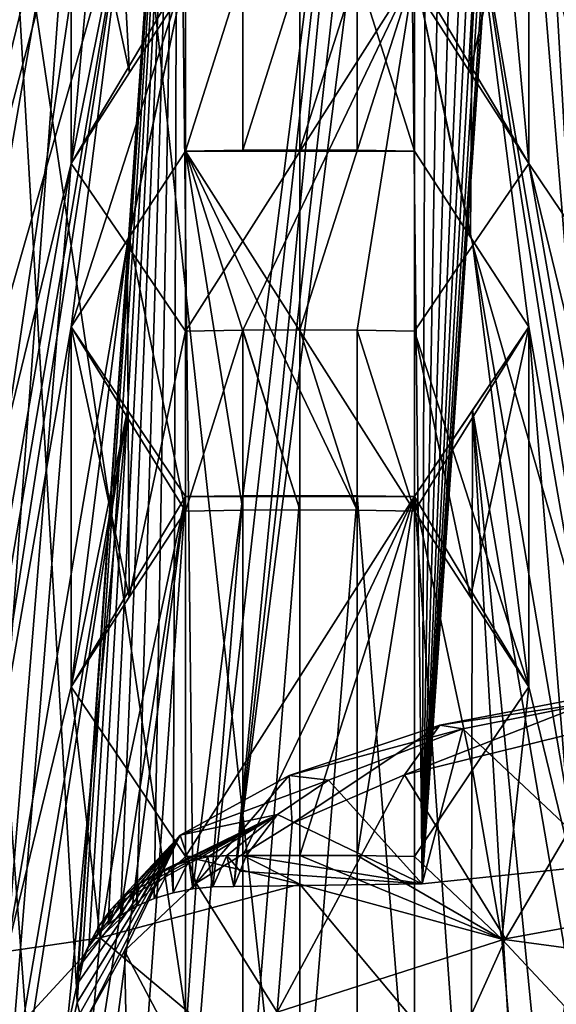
# Model space of a CAD drawing. Header units: millimetres. Extents: x -108 to 102, y -42 to 80.
# Tile 198 of 256: x -65.839 to -65.189, y 5.88 to 7.072. Entities that reach past the tile are written whole.
import ezdxf

# ---------------------------------------------------------------- set-up
doc = ezdxf.new("R2010")
doc.units = ezdxf.units.MM
doc.header["$LTSCALE"] = 81.481481
for name, color, linetype in [('1414', 7, 'CONTINUOUS'), ('1534', 7, 'CONTINUOUS'), ('1610', 7, 'CONTINUOUS'), ('1822', 7, 'CONTINUOUS'), ('1848', 7, 'CONTINUOUS'), ('1882', 7, 'CONTINUOUS'), ('1929', 7, 'CONTINUOUS'), ('1930', 7, 'CONTINUOUS'), ('1956', 7, 'CONTINUOUS'), ('1958', 7, 'CONTINUOUS'), ('1959', 7, 'CONTINUOUS'), ('1987', 7, 'CONTINUOUS'), ('2070', 7, 'CONTINUOUS'), ('2093', 7, 'CONTINUOUS'), ('2102', 7, 'CONTINUOUS'), ('2115', 7, 'CONTINUOUS'), ('2146', 7, 'CONTINUOUS'), ('2357', 7, 'CONTINUOUS'), ('2608', 7, 'CONTINUOUS'), ('2618', 7, 'CONTINUOUS'), ('2620', 7, 'CONTINUOUS'), ('2636', 7, 'CONTINUOUS'), ('2638', 7, 'CONTINUOUS'), ('2645', 7, 'CONTINUOUS'), ('2665', 7, 'CONTINUOUS'), ('2738', 7, 'CONTINUOUS'), ('2739', 7, 'CONTINUOUS'), ('2740', 7, 'CONTINUOUS'), ('2741', 7, 'CONTINUOUS'), ('2749', 7, 'CONTINUOUS'), ('2752', 7, 'CONTINUOUS'), ('2783', 7, 'CONTINUOUS'), ('2784', 7, 'CONTINUOUS')]:
    doc.layers.add(name, color=color, linetype=linetype)

msp = doc.modelspace()

# ---------------------------------------------------------------- linework, layer by layer
at = {"layer": '1414', "color": 7, "linetype": 'CONTINUOUS'}
for points in [[(-65.7288, 7.4251, 222.3498), (-65.8551, 7.2073, 222.2082), (-65.9936, 6.7745, 221.9131), (-65.7288, 7.4251, 222.3498)], [(-65.9253, 6.6781, 221.8361), (-65.7288, 7.4251, 222.3498), (-65.9936, 6.7745, 221.9131), (-65.9253, 6.6781, 221.8361)], [(-65.8551, 6.5775, 221.758), (-65.7288, 7.4251, 222.3498), (-65.9253, 6.6781, 221.8361), (-65.8551, 6.5775, 221.758)], [(-65.7771, 6.8981, 221.9791), (-65.7288, 7.4251, 222.3498), (-65.8551, 6.5775, 221.758), (-65.7771, 6.8981, 221.9791)], [(-65.7771, 6.8981, 221.9791), (-65.7062, 7.0082, 222.0519), (-65.7288, 7.4251, 222.3498), (-65.7771, 6.8981, 221.9791)], [(-65.7062, 7.0082, 222.0519), (-65.6386, 7.1127, 222.1218), (-65.7288, 7.4251, 222.3498), (-65.7062, 7.0082, 222.0519)], [(-65.7771, 6.8981, 221.9791), (-65.8551, 6.5775, 221.758), (-65.9252, 6.0462, 221.3871), (-65.7771, 6.8981, 221.9791)], [(-65.8551, 5.944, 221.3104), (-65.7771, 6.8981, 221.9791), (-65.9252, 6.0462, 221.3871), (-65.8551, 5.944, 221.3104)], [(-65.7093, 6.7993, 221.9048), (-65.7771, 6.8981, 221.9791), (-65.8551, 5.944, 221.3104), (-65.7093, 6.7993, 221.9048)], [(-65.7771, 6.2643, 221.5318), (-65.7093, 6.7993, 221.9048), (-65.8551, 5.944, 221.3104), (-65.7771, 6.2643, 221.5318)], [(-65.7066, 6.3729, 221.6048), (-65.7093, 6.7993, 221.9048), (-65.7771, 6.2643, 221.5318), (-65.7066, 6.3729, 221.6048)], [(-65.6386, 6.6949, 221.8284), (-65.7093, 6.7993, 221.9048), (-65.7066, 6.3729, 221.6048), (-65.6386, 6.6949, 221.8284)], [(-65.6386, 6.4772, 221.6756), (-65.6386, 6.6949, 221.8284), (-65.7066, 6.3729, 221.6048), (-65.6386, 6.4772, 221.6756)], [(-65.5693, 6.6962, 221.8275), (-65.6386, 6.6949, 221.8284), (-65.6386, 6.4772, 221.6756), (-65.5693, 6.6962, 221.8275)], [(-65.5693, 6.4783, 221.6749), (-65.5693, 6.6962, 221.8275), (-65.6386, 6.4772, 221.6756), (-65.5693, 6.4783, 221.6749)], [(-65.5, 6.6966, 221.8272), (-65.5693, 6.6962, 221.8275), (-65.5, 6.4787, 221.6746), (-65.5, 6.6966, 221.8272)], [(-65.5, 6.4787, 221.6746), (-65.5693, 6.6962, 221.8275), (-65.5693, 6.4783, 221.6749), (-65.5, 6.4787, 221.6746)], [(-65.7419, 5.9603, 221.3166), (-65.7771, 6.2643, 221.5318), (-65.8551, 5.944, 221.3104), (-65.7419, 5.9603, 221.3166)], [(-65.7089, 6.1637, 221.458), (-65.7771, 6.2643, 221.5318), (-65.7419, 5.9603, 221.3166), (-65.7089, 6.1637, 221.458)], [(-65.6386, 6.0591, 221.3824), (-65.7089, 6.1637, 221.458), (-65.7419, 5.9603, 221.3166), (-65.6386, 6.0591, 221.3824)], [(-65.5, 6.0254, 221.3572), (-65.6386, 6.0591, 221.3824), (-65.7419, 5.9603, 221.3166), (-65.5, 6.0254, 221.3572)], [(-65.6386, 6.0591, 221.3824), (-65.5, 6.0254, 221.3572), (-65.5693, 6.06, 221.3818), (-65.6386, 6.0591, 221.3824)], [(-65.5, 6.0254, 221.3572), (-65.5, 6.0603, 221.3816), (-65.5693, 6.06, 221.3818), (-65.5, 6.0254, 221.3572)], [(-65.9175, 5.7702, 221.1916), (-65.7419, 5.9603, 221.3166), (-65.8551, 5.944, 221.3104), (-65.9175, 5.7702, 221.1916)]]:
    msp.add_3dface(points, dxfattribs=at)
at = {"layer": '1534', "color": 7, "linetype": 'CONTINUOUS'}
for points in [[(-65.2229, 7.3339, 221.6739), (-65.5, 8.6144, 222.5597), (-65.1449, 7.0133, 221.4528), (-65.2229, 7.3339, 221.6739)], [(-65.1449, 7.0133, 221.4528), (-65.5, 8.6144, 222.5597), (-65.0747, 7.114, 221.5309), (-65.1449, 7.0133, 221.4528)], [(-65.2907, 7.2351, 221.5996), (-65.2229, 7.3339, 221.6739), (-65.1449, 6.3798, 221.0052), (-65.2907, 7.2351, 221.5996)], [(-65.2229, 7.3339, 221.6739), (-65.1449, 7.0133, 221.4528), (-65.0748, 6.482, 221.0819), (-65.2229, 7.3339, 221.6739)], [(-65.1449, 6.3798, 221.0052), (-65.2229, 7.3339, 221.6739), (-65.0748, 6.482, 221.0819), (-65.1449, 6.3798, 221.0052)], [(-65.3614, 7.1308, 221.5232), (-65.2907, 7.2351, 221.5996), (-65.2934, 6.8088, 221.2997), (-65.3614, 7.1308, 221.5232)], [(-65.2934, 6.8088, 221.2997), (-65.2907, 7.2351, 221.5996), (-65.2229, 6.7001, 221.2266), (-65.2934, 6.8088, 221.2997)], [(-65.2229, 6.7001, 221.2266), (-65.2907, 7.2351, 221.5996), (-65.0749, 5.848, 220.6345), (-65.2229, 6.7001, 221.2266)], [(-65.0749, 5.848, 220.6345), (-65.2907, 7.2351, 221.5996), (-65.1449, 6.3798, 221.0052), (-65.0749, 5.848, 220.6345)], [(-65.5, 6.9146, 221.3694), (-65.5, 7.1325, 221.522), (-65.4307, 7.1321, 221.5223), (-65.5, 6.9146, 221.3694)], [(-65.5, 6.9146, 221.3694), (-65.4307, 7.1321, 221.5223), (-65.4307, 6.9142, 221.3697), (-65.5, 6.9146, 221.3694)], [(-65.4307, 7.1321, 221.5223), (-65.3614, 7.1308, 221.5232), (-65.3614, 6.9131, 221.3704), (-65.4307, 7.1321, 221.5223)], [(-65.4307, 6.9142, 221.3697), (-65.4307, 7.1321, 221.5223), (-65.3614, 6.9131, 221.3704), (-65.4307, 6.9142, 221.3697)], [(-65.3614, 6.9131, 221.3704), (-65.3614, 7.1308, 221.5232), (-65.2934, 6.8088, 221.2997), (-65.3614, 6.9131, 221.3704)], [(-65.2911, 6.5995, 221.1528), (-65.2229, 6.7001, 221.2266), (-65.1449, 5.7451, 220.5585), (-65.2911, 6.5995, 221.1528)], [(-65.1449, 5.7451, 220.5585), (-65.2229, 6.7001, 221.2266), (-65.0749, 5.848, 220.6345), (-65.1449, 5.7451, 220.5585)], [(-65.3614, 6.495, 221.0772), (-65.2911, 6.5995, 221.1528), (-65.293, 5.5368, 220.4072), (-65.3614, 6.495, 221.0772)], [(-65.293, 5.5368, 220.4072), (-65.2911, 6.5995, 221.1528), (-65.2229, 5.4295, 220.3339), (-65.293, 5.5368, 220.4072)], [(-65.2229, 5.4295, 220.3339), (-65.2911, 6.5995, 221.1528), (-65.1449, 5.1098, 220.1122), (-65.2229, 5.4295, 220.3339)], [(-65.1449, 5.1098, 220.1122), (-65.2911, 6.5995, 221.1528), (-65.1449, 5.7451, 220.5585), (-65.1449, 5.1098, 220.1122)], [(-65.5, 5.6418, 220.4782), (-65.5, 6.4961, 221.0764), (-65.4307, 6.4958, 221.0766), (-65.5, 5.6418, 220.4782)], [(-65.5, 5.6418, 220.4782), (-65.4307, 6.4958, 221.0766), (-65.4307, 5.6416, 220.4784), (-65.5, 5.6418, 220.4782)], [(-65.4307, 6.4958, 221.0766), (-65.3614, 6.495, 221.0772), (-65.3614, 5.641, 220.4788), (-65.4307, 6.4958, 221.0766)], [(-65.4307, 5.6416, 220.4784), (-65.4307, 6.4958, 221.0766), (-65.3614, 5.641, 220.4788), (-65.4307, 5.6416, 220.4784)], [(-65.3614, 5.641, 220.4788), (-65.3614, 6.495, 221.0772), (-65.293, 5.5368, 220.4072), (-65.3614, 5.641, 220.4788)]]:
    msp.add_3dface(points, dxfattribs=at)
at = {"layer": '1610', "color": 7, "linetype": 'CONTINUOUS'}
for points in [[(-65.5, 5.4751, 233.9136), (-64.1976, 5.4098, 233.8203), (-65.5, 11.5164, 229.6835), (-65.5, 5.4751, 233.9136)], [(-65.5, 11.5164, 229.6835), (-64.1976, 5.4098, 233.8203), (-64.1975, 11.451, 229.5901), (-65.5, 11.5164, 229.6835)]]:
    msp.add_3dface(points, dxfattribs=at)
at = {"layer": '1822', "color": 7, "linetype": 'CONTINUOUS'}
for points in [[(-65.5, 5.4751, 233.9136), (-65.5, 11.5164, 229.6835), (-66.1564, 11.4999, 229.6599), (-65.5, 5.4751, 233.9136)], [(-65.5, 5.4751, 233.9136), (-66.1564, 11.4999, 229.6599), (-66.8024, 5.4098, 233.8203), (-65.5, 5.4751, 233.9136)]]:
    msp.add_3dface(points, dxfattribs=at)
at = {"layer": '1848', "color": 7, "linetype": 'CONTINUOUS'}
for points in [[(-65.2553, 5.9587, 221.3156), (-65.5, 6.0254, 221.3572), (-65.2338, 5.707, 221.4736), (-65.2553, 5.9587, 221.3156)], [(-65.5, 6.0254, 221.3572), (-65.5, 5.7571, 221.5451), (-65.2338, 5.707, 221.4736), (-65.5, 6.0254, 221.3572)], [(-65.0861, 5.7778, 221.1968), (-65.2553, 5.9587, 221.3156), (-65.2338, 5.707, 221.4736), (-65.0861, 5.7778, 221.1968)]]:
    msp.add_3dface(points, dxfattribs=at)
at = {"layer": '1882', "color": 7, "linetype": 'CONTINUOUS', "true_color": 0xff8000}
for points in [[(-65.3027, 6.2136, 222.1189), (-65.1279, 6.0494, 222.6605), (-65.1282, 6.2483, 222.0907), (-65.3027, 6.2136, 222.1189)], [(-65.4653, 6.1512, 222.2644), (-65.3521, 6.0257, 222.6266), (-65.3027, 6.2136, 222.1189), (-65.4653, 6.1512, 222.2644)], [(-65.3521, 6.0257, 222.6266), (-65.1279, 6.0494, 222.6605), (-65.3027, 6.2136, 222.1189), (-65.3521, 6.0257, 222.6266)], [(-65.5271, 6.1097, 222.378), (-65.3521, 6.0257, 222.6266), (-65.4653, 6.1512, 222.2644), (-65.5271, 6.1097, 222.378)], [(-65.565, 6.0596, 222.5186), (-65.3521, 6.0257, 222.6266), (-65.5271, 6.1097, 222.378), (-65.565, 6.0596, 222.5186)], [(-65.5725, 6.0411, 222.5703), (-65.3521, 6.0257, 222.6266), (-65.565, 6.0596, 222.5186), (-65.5725, 6.0411, 222.5703)], [(-65.5801, 6.0226, 222.6222), (-65.3521, 6.0257, 222.6266), (-65.5725, 6.0411, 222.5703), (-65.5801, 6.0226, 222.6222)]]:
    msp.add_3dface(points, dxfattribs=at)
at = {"layer": '1929', "color": 7, "linetype": 'CONTINUOUS'}
for points in [[(-65.3614, 7.1308, 221.5232), (-65.6386, 7.1308, 221.5232), (-65.6386, 6.6949, 221.8284), (-65.3614, 7.1308, 221.5232)], [(-65.3614, 7.1308, 221.5232), (-65.6386, 6.6949, 221.8284), (-65.5693, 6.6962, 221.8275), (-65.3614, 7.1308, 221.5232)], [(-65.5, 6.6966, 221.8272), (-65.3614, 7.1308, 221.5232), (-65.5693, 6.6962, 221.8275), (-65.5, 6.6966, 221.8272)], [(-65.4307, 6.6962, 221.8275), (-65.3614, 7.1308, 221.5232), (-65.5, 6.6966, 221.8272), (-65.4307, 6.6962, 221.8275)], [(-65.3614, 6.6949, 221.8284), (-65.3614, 7.1308, 221.5232), (-65.4307, 6.6962, 221.8275), (-65.3614, 6.6949, 221.8284)]]:
    msp.add_3dface(points, dxfattribs=at)
at = {"layer": '1930', "color": 7, "linetype": 'CONTINUOUS'}
for points in [[(-65.2229, 6.7001, 221.2266), (-65.2911, 6.5995, 221.1528), (-65.3614, 6.495, 221.0772), (-65.2229, 6.7001, 221.2266)], [(-65.2229, 6.7001, 221.2266), (-65.3614, 6.495, 221.0772), (-65.2229, 6.2643, 221.5318), (-65.2229, 6.7001, 221.2266)], [(-65.3614, 6.495, 221.0772), (-65.3614, 6.0591, 221.3824), (-65.2911, 6.1637, 221.458), (-65.3614, 6.495, 221.0772)], [(-65.3614, 6.495, 221.0772), (-65.2911, 6.1637, 221.458), (-65.2229, 6.2643, 221.5318), (-65.3614, 6.495, 221.0772)]]:
    msp.add_3dface(points, dxfattribs=at)
at = {"layer": '1956', "color": 7, "linetype": 'CONTINUOUS'}
for points in [[(-65.6386, 6.9131, 221.3704), (-65.5693, 6.9142, 221.3697), (-65.3614, 6.9131, 221.3704), (-65.6386, 6.9131, 221.3704)], [(-65.6386, 6.9131, 221.3704), (-65.3614, 6.9131, 221.3704), (-65.3614, 6.4772, 221.6756), (-65.6386, 6.9131, 221.3704)], [(-65.6386, 6.9131, 221.3704), (-65.3614, 6.4772, 221.6756), (-65.4307, 6.4783, 221.6749), (-65.6386, 6.9131, 221.3704)], [(-65.6386, 6.9131, 221.3704), (-65.4307, 6.4783, 221.6749), (-65.5, 6.4787, 221.6746), (-65.6386, 6.9131, 221.3704)], [(-65.6386, 6.9131, 221.3704), (-65.5, 6.4787, 221.6746), (-65.5693, 6.4783, 221.6749), (-65.6386, 6.9131, 221.3704)], [(-65.6386, 6.9131, 221.3704), (-65.5693, 6.4783, 221.6749), (-65.6386, 6.4772, 221.6756), (-65.6386, 6.9131, 221.3704)], [(-65.5693, 6.9142, 221.3697), (-65.5, 6.9146, 221.3694), (-65.4307, 6.9142, 221.3697), (-65.5693, 6.9142, 221.3697)], [(-65.5693, 6.9142, 221.3697), (-65.4307, 6.9142, 221.3697), (-65.3614, 6.9131, 221.3704), (-65.5693, 6.9142, 221.3697)]]:
    msp.add_3dface(points, dxfattribs=at)
at = {"layer": '1958', "color": 7, "linetype": 'CONTINUOUS'}
for points in [[(-65.7093, 7.2351, 221.5996), (-65.7771, 7.3339, 221.6739), (-65.7771, 6.8981, 221.9791), (-65.7093, 7.2351, 221.5996)], [(-65.6386, 7.1308, 221.5232), (-65.7093, 7.2351, 221.5996), (-65.7771, 6.8981, 221.9791), (-65.6386, 7.1308, 221.5232)], [(-65.6386, 7.1308, 221.5232), (-65.7771, 6.8981, 221.9791), (-65.7093, 6.7993, 221.9048), (-65.6386, 7.1308, 221.5232)], [(-65.6386, 6.6949, 221.8284), (-65.6386, 7.1308, 221.5232), (-65.7093, 6.7993, 221.9048), (-65.6386, 6.6949, 221.8284)]]:
    msp.add_3dface(points, dxfattribs=at)
at = {"layer": '1959', "color": 7, "linetype": 'CONTINUOUS'}
for points in [[(-65.3614, 7.1127, 222.1218), (-65.2229, 7.3339, 221.6739), (-65.2938, 7.0082, 222.0519), (-65.3614, 7.1127, 222.1218)], [(-65.2229, 7.3339, 221.6739), (-65.2229, 6.8981, 221.9791), (-65.2938, 7.0082, 222.0519), (-65.2229, 7.3339, 221.6739)]]:
    msp.add_3dface(points, dxfattribs=at)
at = {"layer": '1987', "color": 7, "linetype": 'CONTINUOUS'}
for points in [[(-65.7066, 6.8088, 221.2997), (-65.6386, 6.9131, 221.3704), (-65.6386, 6.4772, 221.6756), (-65.7066, 6.8088, 221.2997)], [(-65.7771, 6.7001, 221.2266), (-65.7066, 6.8088, 221.2997), (-65.6386, 6.4772, 221.6756), (-65.7771, 6.7001, 221.2266)], [(-65.7771, 6.7001, 221.2266), (-65.6386, 6.4772, 221.6756), (-65.7066, 6.3729, 221.6048), (-65.7771, 6.7001, 221.2266)], [(-65.7771, 6.7001, 221.2266), (-65.7066, 6.3729, 221.6048), (-65.7771, 6.2643, 221.5318), (-65.7771, 6.7001, 221.2266)]]:
    msp.add_3dface(points, dxfattribs=at)
at = {"layer": '2070', "color": 7, "linetype": 'CONTINUOUS'}
for points in [[(-65.5693, 6.4958, 221.0766), (-65.6386, 6.495, 221.0772), (-65.4307, 6.4958, 221.0766), (-65.5693, 6.4958, 221.0766)], [(-65.6386, 6.495, 221.0772), (-65.3614, 6.495, 221.0772), (-65.4307, 6.4958, 221.0766), (-65.6386, 6.495, 221.0772)], [(-65.3614, 6.495, 221.0772), (-65.6386, 6.495, 221.0772), (-65.6386, 6.0591, 221.3824), (-65.3614, 6.495, 221.0772)], [(-65.3614, 6.495, 221.0772), (-65.6386, 6.0591, 221.3824), (-65.5693, 6.06, 221.3818), (-65.3614, 6.495, 221.0772)], [(-65.5, 6.4961, 221.0764), (-65.5693, 6.4958, 221.0766), (-65.4307, 6.4958, 221.0766), (-65.5, 6.4961, 221.0764)], [(-65.5, 6.0603, 221.3816), (-65.3614, 6.495, 221.0772), (-65.5693, 6.06, 221.3818), (-65.5, 6.0603, 221.3816)], [(-65.3614, 6.495, 221.0772), (-65.5, 6.0603, 221.3816), (-65.4307, 6.06, 221.3818), (-65.3614, 6.495, 221.0772)], [(-65.3614, 6.495, 221.0772), (-65.4307, 6.06, 221.3818), (-65.3614, 6.0591, 221.3824), (-65.3614, 6.495, 221.0772)]]:
    msp.add_3dface(points, dxfattribs=at)
at = {"layer": '2093', "color": 7, "linetype": 'CONTINUOUS'}
for points in [[(-65.7771, 7.3339, 221.6739), (-65.6386, 7.1127, 222.1218), (-65.7062, 7.0082, 222.0519), (-65.7771, 7.3339, 221.6739)], [(-65.7771, 6.8981, 221.9791), (-65.7771, 7.3339, 221.6739), (-65.7062, 7.0082, 222.0519), (-65.7771, 6.8981, 221.9791)]]:
    msp.add_3dface(points, dxfattribs=at)
at = {"layer": '2102', "color": 7, "linetype": 'CONTINUOUS'}
for points in [[(-65.7089, 6.5995, 221.1528), (-65.7771, 6.7001, 221.2266), (-65.7771, 6.2643, 221.5318), (-65.7089, 6.5995, 221.1528)], [(-65.6386, 6.495, 221.0772), (-65.7089, 6.5995, 221.1528), (-65.7771, 6.2643, 221.5318), (-65.6386, 6.495, 221.0772)], [(-65.6386, 6.495, 221.0772), (-65.7771, 6.2643, 221.5318), (-65.7089, 6.1637, 221.458), (-65.6386, 6.495, 221.0772)], [(-65.6386, 6.495, 221.0772), (-65.7089, 6.1637, 221.458), (-65.6386, 6.0591, 221.3824), (-65.6386, 6.495, 221.0772)]]:
    msp.add_3dface(points, dxfattribs=at)
at = {"layer": '2115', "color": 7, "linetype": 'CONTINUOUS'}
for points in [[(-65.3614, 6.9131, 221.3704), (-65.2934, 6.8088, 221.2997), (-65.2229, 6.7001, 221.2266), (-65.3614, 6.9131, 221.3704)], [(-65.3614, 6.9131, 221.3704), (-65.2229, 6.7001, 221.2266), (-65.3614, 6.4772, 221.6756), (-65.3614, 6.9131, 221.3704)], [(-65.2229, 6.7001, 221.2266), (-65.2934, 6.3729, 221.6048), (-65.3614, 6.4772, 221.6756), (-65.2229, 6.7001, 221.2266)], [(-65.2229, 6.7001, 221.2266), (-65.2229, 6.2643, 221.5318), (-65.2934, 6.3729, 221.6048), (-65.2229, 6.7001, 221.2266)]]:
    msp.add_3dface(points, dxfattribs=at)
at = {"layer": '2146', "color": 7, "linetype": 'CONTINUOUS'}
for points in [[(-65.2229, 7.3339, 221.6739), (-65.3614, 7.1308, 221.5232), (-65.2229, 6.8981, 221.9791), (-65.2229, 7.3339, 221.6739)], [(-65.3614, 7.1308, 221.5232), (-65.3614, 6.6949, 221.8284), (-65.2907, 6.7993, 221.9048), (-65.3614, 7.1308, 221.5232)], [(-65.2229, 6.8981, 221.9791), (-65.3614, 7.1308, 221.5232), (-65.2907, 6.7993, 221.9048), (-65.2229, 6.8981, 221.9791)]]:
    msp.add_3dface(points, dxfattribs=at)
at = {"layer": '2357', "color": 7, "linetype": 'CONTINUOUS'}
for points in [[(-65.5, 6.0254, 221.3572), (-65.7419, 5.9603, 221.3166), (-65.5, 5.7571, 221.5451), (-65.5, 6.0254, 221.3572)], [(-65.7419, 5.9603, 221.3166), (-65.9175, 5.7702, 221.1916), (-65.7645, 5.7078, 221.4747), (-65.7419, 5.9603, 221.3166)], [(-65.5, 5.7571, 221.5451), (-65.7419, 5.9603, 221.3166), (-65.7645, 5.7078, 221.4747), (-65.5, 5.7571, 221.5451)]]:
    msp.add_3dface(points, dxfattribs=at)
at = {"layer": '2608', "color": 7, "linetype": 'CONTINUOUS', "true_color": 0xff8000}
for points in [[(-65.6345, 6.0537, 222.505), (-65.6297, 6.0197, 222.6179), (-65.6117, 6.0584, 222.5104), (-65.6345, 6.0537, 222.505)], [(-65.6297, 6.0197, 222.6179), (-65.6053, 6.0222, 222.6216), (-65.6117, 6.0584, 222.5104), (-65.6297, 6.0197, 222.6179)], [(-65.6117, 6.0584, 222.5104), (-65.6053, 6.0222, 222.6216), (-65.5883, 6.0603, 222.515), (-65.6117, 6.0584, 222.5104)], [(-65.6053, 6.0222, 222.6216), (-65.5801, 6.0226, 222.6222), (-65.5883, 6.0603, 222.515), (-65.6053, 6.0222, 222.6216)], [(-65.5801, 6.0226, 222.6222), (-65.5725, 6.0411, 222.5703), (-65.5883, 6.0603, 222.515), (-65.5801, 6.0226, 222.6222)], [(-65.5725, 6.0411, 222.5703), (-65.565, 6.0596, 222.5186), (-65.5883, 6.0603, 222.515), (-65.5725, 6.0411, 222.5703)], [(-65.6764, 6.0079, 222.6011), (-65.6534, 6.0149, 222.6111), (-65.656, 6.0467, 222.499), (-65.6764, 6.0079, 222.6011)], [(-65.6762, 6.0373, 222.4923), (-65.6764, 6.0079, 222.6011), (-65.656, 6.0467, 222.499), (-65.6762, 6.0373, 222.4923)], [(-65.656, 6.0467, 222.499), (-65.6534, 6.0149, 222.6111), (-65.6345, 6.0537, 222.505), (-65.656, 6.0467, 222.499)], [(-65.6534, 6.0149, 222.6111), (-65.6297, 6.0197, 222.6179), (-65.6345, 6.0537, 222.505), (-65.6534, 6.0149, 222.6111)], [(-65.6977, 5.9988, 222.5881), (-65.6764, 6.0079, 222.6011), (-65.6762, 6.0373, 222.4923), (-65.6977, 5.9988, 222.5881)], [(-65.6949, 6.0257, 222.4851), (-65.6977, 5.9988, 222.5881), (-65.6762, 6.0373, 222.4923), (-65.6949, 6.0257, 222.4851)], [(-65.7174, 5.9876, 222.5721), (-65.6977, 5.9988, 222.5881), (-65.6949, 6.0257, 222.4851), (-65.7174, 5.9876, 222.5721)], [(-65.7117, 6.0123, 222.4775), (-65.7174, 5.9876, 222.5721), (-65.6949, 6.0257, 222.4851), (-65.7117, 6.0123, 222.4775)], [(-65.7324, 5.9764, 222.5561), (-65.7174, 5.9876, 222.5721), (-65.7117, 6.0123, 222.4775), (-65.7324, 5.9764, 222.5561)], [(-65.7235, 6.0007, 222.4714), (-65.7324, 5.9764, 222.5561), (-65.7117, 6.0123, 222.4775), (-65.7235, 6.0007, 222.4714)], [(-65.7289, 5.9946, 222.4684), (-65.7324, 5.9764, 222.5561), (-65.7235, 6.0007, 222.4714), (-65.7289, 5.9946, 222.4684)], [(-65.7451, 5.9638, 222.5382), (-65.7324, 5.9764, 222.5561), (-65.7289, 5.9946, 222.4684), (-65.7451, 5.9638, 222.5382)], [(-65.7431, 5.9751, 222.459), (-65.7451, 5.9638, 222.5382), (-65.7289, 5.9946, 222.4684), (-65.7431, 5.9751, 222.459)], [(-65.7556, 5.9498, 222.5182), (-65.7451, 5.9638, 222.5382), (-65.7431, 5.9751, 222.459), (-65.7556, 5.9498, 222.5182)], [(-65.7544, 5.9541, 222.4497), (-65.7556, 5.9498, 222.5182), (-65.7431, 5.9751, 222.459), (-65.7544, 5.9541, 222.4497)], [(-65.7636, 5.9345, 222.4964), (-65.7556, 5.9498, 222.5182), (-65.7544, 5.9541, 222.4497), (-65.7636, 5.9345, 222.4964)], [(-65.7628, 5.9312, 222.4402), (-65.7636, 5.9345, 222.4964), (-65.7544, 5.9541, 222.4497), (-65.7628, 5.9312, 222.4402)], [(-65.7685, 5.9182, 222.4731), (-65.7636, 5.9345, 222.4964), (-65.7628, 5.9312, 222.4402), (-65.7685, 5.9182, 222.4731)], [(-65.768, 5.9069, 222.4306), (-65.7685, 5.9182, 222.4731), (-65.7628, 5.9312, 222.4402), (-65.768, 5.9069, 222.4306)], [(-65.7705, 5.9007, 222.4481), (-65.7685, 5.9182, 222.4731), (-65.768, 5.9069, 222.4306), (-65.7705, 5.9007, 222.4481)], [(-65.7698, 5.8821, 222.4215), (-65.7705, 5.9007, 222.4481), (-65.768, 5.9069, 222.4306), (-65.7698, 5.8821, 222.4215)]]:
    msp.add_3dface(points, dxfattribs=at)
at = {"layer": '2618', "color": 7, "linetype": 'CONTINUOUS', "true_color": 0xff8000}
for points in [[(-65.3733, 6.158, 221.9301), (-65.094, 6.2263, 221.9105), (-65.2512, 5.9592, 221.6258), (-65.3733, 6.158, 221.9301)], [(-65.094, 6.2263, 221.9105), (-64.9914, 6.0067, 221.597), (-65.2512, 5.9592, 221.6258), (-65.094, 6.2263, 221.9105)], [(-65.5094, 6.099, 221.9977), (-65.3733, 6.158, 221.9301), (-65.5275, 5.8706, 221.8375), (-65.5094, 6.099, 221.9977)], [(-65.5275, 5.8706, 221.8375), (-65.3733, 6.158, 221.9301), (-65.2512, 5.9592, 221.6258), (-65.5275, 5.8706, 221.8375)], [(-65.6256, 6.0267, 222.1007), (-65.5094, 6.099, 221.9977), (-65.5275, 5.8706, 221.8375), (-65.6256, 6.0267, 222.1007)], [(-65.7123, 5.9446, 222.2321), (-65.6256, 6.0267, 222.1007), (-65.6405, 5.8088, 222.0182), (-65.7123, 5.9446, 222.2321)], [(-65.6405, 5.8088, 222.0182), (-65.6256, 6.0267, 222.1007), (-65.5275, 5.8706, 221.8375), (-65.6405, 5.8088, 222.0182)], [(-65.708, 5.741, 222.2199), (-65.7616, 5.8558, 222.3839), (-65.7123, 5.9446, 222.2321), (-65.708, 5.741, 222.2199)], [(-65.708, 5.741, 222.2199), (-65.7123, 5.9446, 222.2321), (-65.6405, 5.8088, 222.0182), (-65.708, 5.741, 222.2199)]]:
    msp.add_3dface(points, dxfattribs=at)
at = {"layer": '2620', "color": 7, "linetype": 'CONTINUOUS'}
for points in [[(-65.3614, 7.1127, 222.1218), (-65.2938, 7.0082, 222.0519), (-65.2712, 7.4251, 222.3498), (-65.3614, 7.1127, 222.1218)], [(-65.2938, 7.0082, 222.0519), (-65.2229, 6.8981, 221.9791), (-65.2712, 7.4251, 222.3498), (-65.2938, 7.0082, 222.0519)], [(-65.2712, 7.4251, 222.3498), (-65.2229, 6.8981, 221.9791), (-65.0747, 6.6781, 221.8361), (-65.2712, 7.4251, 222.3498)], [(-65.1449, 7.2073, 222.2082), (-65.2712, 7.4251, 222.3498), (-65.0064, 6.7745, 221.9131), (-65.1449, 7.2073, 222.2082)], [(-65.0064, 6.7745, 221.9131), (-65.2712, 7.4251, 222.3498), (-65.0747, 6.6781, 221.8361), (-65.0064, 6.7745, 221.9131)], [(-65.2229, 6.8981, 221.9791), (-65.2907, 6.7993, 221.9048), (-65.0748, 6.0462, 221.3871), (-65.2229, 6.8981, 221.9791)], [(-65.2229, 6.8981, 221.9791), (-65.1449, 6.5775, 221.758), (-65.0747, 6.6781, 221.8361), (-65.2229, 6.8981, 221.9791)], [(-65.1449, 6.5775, 221.758), (-65.2229, 6.8981, 221.9791), (-65.0748, 6.0462, 221.3871), (-65.1449, 6.5775, 221.758)], [(-65.2907, 6.7993, 221.9048), (-65.3614, 6.6949, 221.8284), (-65.2229, 6.2643, 221.5318), (-65.2907, 6.7993, 221.9048)], [(-65.2907, 6.7993, 221.9048), (-65.2229, 6.2643, 221.5318), (-65.1449, 5.944, 221.3104), (-65.2907, 6.7993, 221.9048)], [(-65.2907, 6.7993, 221.9048), (-65.1449, 5.944, 221.3104), (-65.0748, 6.0462, 221.3871), (-65.2907, 6.7993, 221.9048)], [(-65.4307, 6.6962, 221.8275), (-65.5, 6.6966, 221.8272), (-65.4307, 6.4783, 221.6749), (-65.4307, 6.6962, 221.8275)], [(-65.4307, 6.4783, 221.6749), (-65.5, 6.6966, 221.8272), (-65.5, 6.4787, 221.6746), (-65.4307, 6.4783, 221.6749)], [(-65.3614, 6.6949, 221.8284), (-65.4307, 6.6962, 221.8275), (-65.3614, 6.4772, 221.6756), (-65.3614, 6.6949, 221.8284)], [(-65.3614, 6.4772, 221.6756), (-65.4307, 6.6962, 221.8275), (-65.4307, 6.4783, 221.6749), (-65.3614, 6.4772, 221.6756)], [(-65.2229, 6.2643, 221.5318), (-65.3614, 6.6949, 221.8284), (-65.2934, 6.3729, 221.6048), (-65.2229, 6.2643, 221.5318)], [(-65.2934, 6.3729, 221.6048), (-65.3614, 6.6949, 221.8284), (-65.3614, 6.4772, 221.6756), (-65.2934, 6.3729, 221.6048)], [(-65.2911, 6.1637, 221.458), (-65.2553, 5.9587, 221.3156), (-65.2229, 6.2643, 221.5318), (-65.2911, 6.1637, 221.458)], [(-65.2229, 6.2643, 221.5318), (-65.2553, 5.9587, 221.3156), (-65.1449, 5.944, 221.3104), (-65.2229, 6.2643, 221.5318)], [(-65.3614, 6.0591, 221.3824), (-65.2553, 5.9587, 221.3156), (-65.2911, 6.1637, 221.458), (-65.3614, 6.0591, 221.3824)], [(-65.5, 6.0254, 221.3572), (-65.2553, 5.9587, 221.3156), (-65.5, 6.0603, 221.3816), (-65.5, 6.0254, 221.3572)], [(-65.5, 6.0603, 221.3816), (-65.2553, 5.9587, 221.3156), (-65.4307, 6.06, 221.3818), (-65.5, 6.0603, 221.3816)], [(-65.4307, 6.06, 221.3818), (-65.2553, 5.9587, 221.3156), (-65.3614, 6.0591, 221.3824), (-65.4307, 6.06, 221.3818)], [(-65.2553, 5.9587, 221.3156), (-65.0861, 5.7778, 221.1968), (-65.1449, 5.944, 221.3104), (-65.2553, 5.9587, 221.3156)]]:
    msp.add_3dface(points, dxfattribs=at)
at = {"layer": '2636', "color": 9, "linetype": 'CONTINUOUS'}
for points in [[(-64.8828, 9.3851, 227.4243), (-65.1279, 6.0494, 222.6605), (-65.2295, 7.7911, 225.1479), (-64.8828, 9.3851, 227.4243)], [(-65.1279, 6.0494, 222.6605), (-65.3521, 6.0257, 222.6266), (-65.2295, 7.7911, 225.1479), (-65.1279, 6.0494, 222.6605)], [(-65.2295, 7.7911, 225.1479), (-65.3521, 6.0257, 222.6266), (-65.2315, 7.7736, 225.1229), (-65.2295, 7.7911, 225.1479)], [(-65.2315, 7.7736, 225.1229), (-65.3521, 6.0257, 222.6266), (-65.2364, 7.7573, 225.0996), (-65.2315, 7.7736, 225.1229)], [(-65.2364, 7.7573, 225.0996), (-65.3521, 6.0257, 222.6266), (-65.2444, 7.7421, 225.0778), (-65.2364, 7.7573, 225.0996)], [(-65.2444, 7.7421, 225.0778), (-65.3521, 6.0257, 222.6266), (-65.2549, 7.7281, 225.0578), (-65.2444, 7.7421, 225.0778)], [(-65.2549, 7.7281, 225.0578), (-65.3521, 6.0257, 222.6266), (-65.2676, 7.7155, 225.0398), (-65.2549, 7.7281, 225.0578)], [(-65.2676, 7.7155, 225.0398), (-65.3521, 6.0257, 222.6266), (-65.2826, 7.7043, 225.0238), (-65.2676, 7.7155, 225.0398)], [(-65.2826, 7.7043, 225.0238), (-65.3521, 6.0257, 222.6266), (-65.3023, 7.6931, 225.0079), (-65.2826, 7.7043, 225.0238)], [(-65.3023, 7.6931, 225.0079), (-65.3521, 6.0257, 222.6266), (-65.3236, 7.684, 224.9949), (-65.3023, 7.6931, 225.0079)], [(-65.3236, 7.684, 224.9949), (-65.3521, 6.0257, 222.6266), (-65.3466, 7.677, 224.9849), (-65.3236, 7.684, 224.9949)], [(-65.6479, 7.6661, 224.9694), (-65.7705, 5.9007, 222.4481), (-65.8721, 7.6424, 224.9355), (-65.6479, 7.6661, 224.9694)], [(-65.7685, 5.9182, 222.4731), (-65.7705, 5.9007, 222.4481), (-65.6479, 7.6661, 224.9694), (-65.7685, 5.9182, 222.4731)], [(-65.7636, 5.9345, 222.4964), (-65.7685, 5.9182, 222.4731), (-65.6479, 7.6661, 224.9694), (-65.7636, 5.9345, 222.4964)], [(-65.7556, 5.9498, 222.5182), (-65.7636, 5.9345, 222.4964), (-65.6479, 7.6661, 224.9694), (-65.7556, 5.9498, 222.5182)], [(-65.7451, 5.9638, 222.5382), (-65.7556, 5.9498, 222.5182), (-65.6479, 7.6661, 224.9694), (-65.7451, 5.9638, 222.5382)], [(-65.7324, 5.9764, 222.5561), (-65.7451, 5.9638, 222.5382), (-65.6479, 7.6661, 224.9694), (-65.7324, 5.9764, 222.5561)], [(-65.7174, 5.9876, 222.5721), (-65.7324, 5.9764, 222.5561), (-65.6479, 7.6661, 224.9694), (-65.7174, 5.9876, 222.5721)], [(-65.6977, 5.9988, 222.5881), (-65.7174, 5.9876, 222.5721), (-65.6479, 7.6661, 224.9694), (-65.6977, 5.9988, 222.5881)], [(-65.6764, 6.0079, 222.6011), (-65.6977, 5.9988, 222.5881), (-65.6479, 7.6661, 224.9694), (-65.6764, 6.0079, 222.6011)], [(-65.6534, 6.0149, 222.6111), (-65.6764, 6.0079, 222.6011), (-65.6479, 7.6661, 224.9694), (-65.6534, 6.0149, 222.6111)], [(-65.6297, 6.0197, 222.6179), (-65.6534, 6.0149, 222.6111), (-65.6479, 7.6661, 224.9694), (-65.6297, 6.0197, 222.6179)], [(-65.4199, 7.6692, 224.9738), (-65.6297, 6.0197, 222.6179), (-65.6479, 7.6661, 224.9694), (-65.4199, 7.6692, 224.9738)], [(-65.6053, 6.0222, 222.6216), (-65.6297, 6.0197, 222.6179), (-65.4199, 7.6692, 224.9738), (-65.6053, 6.0222, 222.6216)], [(-65.5801, 6.0226, 222.6222), (-65.6053, 6.0222, 222.6216), (-65.4199, 7.6692, 224.9738), (-65.5801, 6.0226, 222.6222)], [(-65.3521, 6.0257, 222.6266), (-65.5801, 6.0226, 222.6222), (-65.3703, 7.6722, 224.978), (-65.3521, 6.0257, 222.6266)], [(-65.3703, 7.6722, 224.978), (-65.5801, 6.0226, 222.6222), (-65.3947, 7.6696, 224.9743), (-65.3703, 7.6722, 224.978)], [(-65.3947, 7.6696, 224.9743), (-65.5801, 6.0226, 222.6222), (-65.4199, 7.6692, 224.9738), (-65.3947, 7.6696, 224.9743)], [(-65.3466, 7.677, 224.9849), (-65.3521, 6.0257, 222.6266), (-65.3703, 7.6722, 224.978), (-65.3466, 7.677, 224.9849)], [(-65.7705, 5.9007, 222.4481), (-66.1172, 4.3068, 220.1717), (-65.8721, 7.6424, 224.9355), (-65.7705, 5.9007, 222.4481)], [(-65.7698, 5.8821, 222.4215), (-66.1172, 4.3068, 220.1717), (-65.7705, 5.9007, 222.4481), (-65.7698, 5.8821, 222.4215)], [(-65.7667, 5.8688, 222.4025), (-66.1172, 4.3068, 220.1717), (-65.7698, 5.8821, 222.4215), (-65.7667, 5.8688, 222.4025)]]:
    msp.add_3dface(points, dxfattribs=at)
at = {"layer": '2638', "color": 7, "linetype": 'CONTINUOUS', "true_color": 0xff8000}
for points in [[(-65.094, 6.2263, 221.9105), (-65.3733, 6.158, 221.9301), (-65.1133, 6.2596, 221.9976), (-65.094, 6.2263, 221.9105)], [(-65.1133, 6.2596, 221.9976), (-65.3733, 6.158, 221.9301), (-65.3304, 6.2179, 222.0144), (-65.1133, 6.2596, 221.9976)], [(-65.1282, 6.2483, 222.0907), (-65.1133, 6.2596, 221.9976), (-65.3304, 6.2179, 222.0144), (-65.1282, 6.2483, 222.0907)], [(-65.3027, 6.2136, 222.1189), (-65.1282, 6.2483, 222.0907), (-65.3304, 6.2179, 222.0144), (-65.3027, 6.2136, 222.1189)], [(-65.3027, 6.2136, 222.1189), (-65.3304, 6.2179, 222.0144), (-65.5129, 6.1569, 222.1201), (-65.3027, 6.2136, 222.1189)], [(-65.3304, 6.2179, 222.0144), (-65.5094, 6.099, 221.9977), (-65.5129, 6.1569, 222.1201), (-65.3304, 6.2179, 222.0144)], [(-65.4653, 6.1512, 222.2644), (-65.3027, 6.2136, 222.1189), (-65.5129, 6.1569, 222.1201), (-65.4653, 6.1512, 222.2644)], [(-65.3733, 6.158, 221.9301), (-65.5094, 6.099, 221.9977), (-65.3304, 6.2179, 222.0144), (-65.3733, 6.158, 221.9301)], [(-65.4653, 6.1512, 222.2644), (-65.5129, 6.1569, 222.1201), (-65.6449, 6.0847, 222.2782), (-65.4653, 6.1512, 222.2644)], [(-65.5129, 6.1569, 222.1201), (-65.6256, 6.0267, 222.1007), (-65.6449, 6.0847, 222.2782), (-65.5129, 6.1569, 222.1201)], [(-65.5094, 6.099, 221.9977), (-65.6256, 6.0267, 222.1007), (-65.5129, 6.1569, 222.1201), (-65.5094, 6.099, 221.9977)], [(-65.5271, 6.1097, 222.378), (-65.4653, 6.1512, 222.2644), (-65.6449, 6.0847, 222.2782), (-65.5271, 6.1097, 222.378)], [(-65.5271, 6.1097, 222.378), (-65.7235, 6.0007, 222.4714), (-65.7117, 6.0123, 222.4775), (-65.5271, 6.1097, 222.378)], [(-65.7235, 6.0007, 222.4714), (-65.5271, 6.1097, 222.378), (-65.6449, 6.0847, 222.2782), (-65.7235, 6.0007, 222.4714)], [(-65.5271, 6.1097, 222.378), (-65.7117, 6.0123, 222.4775), (-65.6949, 6.0257, 222.4851), (-65.5271, 6.1097, 222.378)], [(-65.5271, 6.1097, 222.378), (-65.6949, 6.0257, 222.4851), (-65.6762, 6.0373, 222.4923), (-65.5271, 6.1097, 222.378)], [(-65.5271, 6.1097, 222.378), (-65.6762, 6.0373, 222.4923), (-65.656, 6.0467, 222.499), (-65.5271, 6.1097, 222.378)], [(-65.5271, 6.1097, 222.378), (-65.656, 6.0467, 222.499), (-65.6345, 6.0537, 222.505), (-65.5271, 6.1097, 222.378)], [(-65.5271, 6.1097, 222.378), (-65.6345, 6.0537, 222.505), (-65.6117, 6.0584, 222.5104), (-65.5271, 6.1097, 222.378)], [(-65.5271, 6.1097, 222.378), (-65.6117, 6.0584, 222.5104), (-65.5883, 6.0603, 222.515), (-65.5271, 6.1097, 222.378)], [(-65.565, 6.0596, 222.5186), (-65.5271, 6.1097, 222.378), (-65.5883, 6.0603, 222.515), (-65.565, 6.0596, 222.5186)], [(-65.7667, 5.8688, 222.4025), (-65.7698, 5.8821, 222.4215), (-65.6449, 6.0847, 222.2782), (-65.7667, 5.8688, 222.4025)], [(-65.7698, 5.8821, 222.4215), (-65.768, 5.9069, 222.4306), (-65.6449, 6.0847, 222.2782), (-65.7698, 5.8821, 222.4215)], [(-65.768, 5.9069, 222.4306), (-65.7628, 5.9312, 222.4402), (-65.6449, 6.0847, 222.2782), (-65.768, 5.9069, 222.4306)], [(-65.7616, 5.8558, 222.3839), (-65.7667, 5.8688, 222.4025), (-65.6449, 6.0847, 222.2782), (-65.7616, 5.8558, 222.3839)], [(-65.7628, 5.9312, 222.4402), (-65.7544, 5.9541, 222.4497), (-65.6449, 6.0847, 222.2782), (-65.7628, 5.9312, 222.4402)], [(-65.7123, 5.9446, 222.2321), (-65.7616, 5.8558, 222.3839), (-65.6449, 6.0847, 222.2782), (-65.7123, 5.9446, 222.2321)], [(-65.7544, 5.9541, 222.4497), (-65.7431, 5.9751, 222.459), (-65.6449, 6.0847, 222.2782), (-65.7544, 5.9541, 222.4497)], [(-65.7431, 5.9751, 222.459), (-65.7289, 5.9946, 222.4684), (-65.6449, 6.0847, 222.2782), (-65.7431, 5.9751, 222.459)], [(-65.7289, 5.9946, 222.4684), (-65.7235, 6.0007, 222.4714), (-65.6449, 6.0847, 222.2782), (-65.7289, 5.9946, 222.4684)], [(-65.6256, 6.0267, 222.1007), (-65.7123, 5.9446, 222.2321), (-65.6449, 6.0847, 222.2782), (-65.6256, 6.0267, 222.1007)]]:
    msp.add_3dface(points, dxfattribs=at)
at = {"layer": '2645', "color": 7, "linetype": 'CONTINUOUS'}
for points in [[(-65.9253, 7.114, 221.5309), (-65.7771, 7.3339, 221.6739), (-65.8551, 7.0133, 221.4528), (-65.9253, 7.114, 221.5309)], [(-65.7771, 7.3339, 221.6739), (-65.7093, 7.2351, 221.5996), (-65.9252, 6.482, 221.0819), (-65.7771, 7.3339, 221.6739)], [(-65.8551, 7.0133, 221.4528), (-65.7771, 7.3339, 221.6739), (-65.9252, 6.482, 221.0819), (-65.8551, 7.0133, 221.4528)], [(-65.9252, 6.482, 221.0819), (-65.7093, 7.2351, 221.5996), (-65.8551, 6.3798, 221.0052), (-65.9252, 6.482, 221.0819)], [(-65.7093, 7.2351, 221.5996), (-65.7771, 6.7001, 221.2266), (-65.9251, 5.848, 220.6345), (-65.7093, 7.2351, 221.5996)], [(-65.7093, 7.2351, 221.5996), (-65.9251, 5.848, 220.6345), (-65.8551, 6.3798, 221.0052), (-65.7093, 7.2351, 221.5996)], [(-65.6386, 7.1308, 221.5232), (-65.7771, 6.7001, 221.2266), (-65.7093, 7.2351, 221.5996), (-65.6386, 7.1308, 221.5232)], [(-65.7066, 6.8088, 221.2997), (-65.7771, 6.7001, 221.2266), (-65.6386, 7.1308, 221.5232), (-65.7066, 6.8088, 221.2997)], [(-65.6386, 6.9131, 221.3704), (-65.7066, 6.8088, 221.2997), (-65.6386, 7.1308, 221.5232), (-65.6386, 6.9131, 221.3704)], [(-65.5693, 6.9142, 221.3697), (-65.6386, 6.9131, 221.3704), (-65.5693, 7.1321, 221.5223), (-65.5693, 6.9142, 221.3697)], [(-65.5693, 7.1321, 221.5223), (-65.6386, 6.9131, 221.3704), (-65.6386, 7.1308, 221.5232), (-65.5693, 7.1321, 221.5223)], [(-65.5, 6.9146, 221.3694), (-65.5693, 6.9142, 221.3697), (-65.5, 7.1325, 221.522), (-65.5, 6.9146, 221.3694)], [(-65.5, 7.1325, 221.522), (-65.5693, 6.9142, 221.3697), (-65.5693, 7.1321, 221.5223), (-65.5, 7.1325, 221.522)], [(-65.9251, 5.848, 220.6345), (-65.7771, 6.7001, 221.2266), (-65.8551, 5.7451, 220.5585), (-65.9251, 5.848, 220.6345)], [(-65.7771, 6.7001, 221.2266), (-65.7089, 6.5995, 221.1528), (-65.8551, 5.7451, 220.5585), (-65.7771, 6.7001, 221.2266)], [(-65.8551, 5.7451, 220.5585), (-65.7089, 6.5995, 221.1528), (-65.925, 5.2131, 220.1877), (-65.8551, 5.7451, 220.5585)], [(-65.925, 5.2131, 220.1877), (-65.7089, 6.5995, 221.1528), (-65.8551, 5.1098, 220.1122), (-65.925, 5.2131, 220.1877)], [(-65.7089, 6.5995, 221.1528), (-65.6386, 6.495, 221.0772), (-65.8551, 5.1098, 220.1122), (-65.7089, 6.5995, 221.1528)], [(-65.6386, 6.495, 221.0772), (-65.7771, 5.4295, 220.3339), (-65.8551, 5.1098, 220.1122), (-65.6386, 6.495, 221.0772)], [(-65.707, 5.5368, 220.4072), (-65.7771, 5.4295, 220.3339), (-65.6386, 6.495, 221.0772), (-65.707, 5.5368, 220.4072)], [(-65.6386, 5.641, 220.4788), (-65.707, 5.5368, 220.4072), (-65.6386, 6.495, 221.0772), (-65.6386, 5.641, 220.4788)], [(-65.5693, 5.6416, 220.4784), (-65.6386, 5.641, 220.4788), (-65.5693, 6.4958, 221.0766), (-65.5693, 5.6416, 220.4784)], [(-65.5693, 6.4958, 221.0766), (-65.6386, 5.641, 220.4788), (-65.6386, 6.495, 221.0772), (-65.5693, 6.4958, 221.0766)], [(-65.5, 5.6418, 220.4782), (-65.5693, 5.6416, 220.4784), (-65.5, 6.4961, 221.0764), (-65.5, 5.6418, 220.4782)], [(-65.5, 6.4961, 221.0764), (-65.5693, 5.6416, 220.4784), (-65.5693, 6.4958, 221.0766), (-65.5, 6.4961, 221.0764)]]:
    msp.add_3dface(points, dxfattribs=at)
at = {"layer": '2665', "color": 7, "linetype": 'CONTINUOUS', "true_color": 0xff8000}
for points in [[(-64.9985, 5.7724, 222.2648), (-65.3507, 5.7379, 222.2155), (-64.8943, 6.0204, 221.6165), (-64.9985, 5.7724, 222.2648)], [(-64.8943, 6.0204, 221.6165), (-65.3507, 5.7379, 222.2155), (-64.9427, 6.0132, 221.6063), (-64.8943, 6.0204, 221.6165)], [(-65.3507, 5.7379, 222.2155), (-64.9914, 6.0067, 221.597), (-64.9427, 6.0132, 221.6063), (-65.3507, 5.7379, 222.2155)], [(-64.9914, 6.0067, 221.597), (-65.3507, 5.7379, 222.2155), (-65.2512, 5.9592, 221.6258), (-64.9914, 6.0067, 221.597)], [(-65.3507, 5.7379, 222.2155), (-65.5275, 5.8706, 221.8375), (-65.2512, 5.9592, 221.6258), (-65.3507, 5.7379, 222.2155)]]:
    msp.add_3dface(points, dxfattribs=at)
at = {"layer": '2738', "color": 7, "linetype": 'CONTINUOUS', "true_color": 0xe6e6e6}
for points in [[(-65.5, 21.326, 224.6459), (-66.9814, 21.2556, 224.5454), (-65.5, 1.4206, 238.5838), (-65.5, 21.326, 224.6459)], [(-65.5, 1.4206, 238.5838), (-66.9814, 21.2556, 224.5454), (-66.9814, 1.3502, 238.4833), (-65.5, 1.4206, 238.5838)], [(-66.9814, 11.072, 210.0017), (-65.5, 11.0016, 209.9012), (-66.9814, -8.8334, 223.9396), (-66.9814, 11.072, 210.0017)], [(-66.9814, -8.8334, 223.9396), (-65.5, 11.0016, 209.9012), (-65.5, -8.9038, 223.8391), (-66.9814, -8.8334, 223.9396)]]:
    msp.add_3dface(points, dxfattribs=at)
at = {"layer": '2739', "color": 7, "linetype": 'CONTINUOUS', "true_color": 0xe6e6e6}
for points in [[(-64.0186, 21.2556, 224.5454), (-65.5, 21.326, 224.6459), (-64.0186, 1.3502, 238.4833), (-64.0186, 21.2556, 224.5454)], [(-65.5, 21.326, 224.6459), (-65.5, 1.4206, 238.5838), (-64.0186, 1.3502, 238.4833), (-65.5, 21.326, 224.6459)], [(-65.5, 11.0016, 209.9012), (-64.0186, 11.072, 210.0017), (-65.5, -8.9038, 223.8391), (-65.5, 11.0016, 209.9012)], [(-65.5, -8.9038, 223.8391), (-64.0186, 11.072, 210.0017), (-64.0186, -8.8334, 223.9396), (-65.5, -8.9038, 223.8391)]]:
    msp.add_3dface(points, dxfattribs=at)
at = {"layer": '2740', "color": 7, "linetype": 'CONTINUOUS', "true_color": 0xe6e6e6}
for points in [[(-64.3295, 12.7885, 212.4531), (-65.5, 12.7223, 212.3586), (-64.327, 5.0068, 217.9025), (-64.3295, 12.7885, 212.4531)], [(-65.5, 12.7223, 212.3586), (-65.5, 4.9404, 217.8076), (-64.327, 5.0068, 217.9025), (-65.5, 12.7223, 212.3586)]]:
    msp.add_3dface(points, dxfattribs=at)
at = {"layer": '2741', "color": 7, "linetype": 'CONTINUOUS', "true_color": 0xe6e6e6}
for points in [[(-65.5, 4.9404, 217.8076), (-66.6705, 12.7885, 212.4531), (-66.673, 5.0068, 217.9025), (-65.5, 4.9404, 217.8076)], [(-65.5, 12.7223, 212.3586), (-66.6705, 12.7885, 212.4531), (-65.5, 4.9404, 217.8076), (-65.5, 12.7223, 212.3586)]]:
    msp.add_3dface(points, dxfattribs=at)
at = {"layer": '2749', "color": 7, "linetype": 'CONTINUOUS', "true_color": 0xe6e6e6}
for points in [[(-65.5, 12.8271, 229.0709), (-64.1497, 12.7589, 228.9736), (-65.5, 3.7345, 235.4376), (-65.5, 12.8271, 229.0709)], [(-65.5, 3.7345, 235.4376), (-64.1497, 12.7589, 228.9736), (-64.8245, 3.7176, 235.4135), (-65.5, 3.7345, 235.4376)]]:
    msp.add_3dface(points, dxfattribs=at)
at = {"layer": '2752', "color": 7, "linetype": 'CONTINUOUS', "true_color": 0xe6e6e6}
for points in [[(-66.8503, 12.7589, 228.9736), (-65.5, 12.8271, 229.0709), (-66.8458, 3.6669, 235.3412), (-66.8503, 12.7589, 228.9736)], [(-66.8458, 3.6669, 235.3412), (-65.5, 12.8271, 229.0709), (-66.1755, 3.7176, 235.4135), (-66.8458, 3.6669, 235.3412)], [(-65.5, 12.8271, 229.0709), (-65.5, 3.7345, 235.4376), (-66.1755, 3.7176, 235.4135), (-65.5, 12.8271, 229.0709)]]:
    msp.add_3dface(points, dxfattribs=at)
at = {"layer": '2783', "color": 7, "linetype": 'CONTINUOUS', "true_color": 0x96918c}
for points in [[(87.5, -10.5, 82.05), (-66.7898, 27.62, 82.05), (-92.5, -10.5, 82.05), (87.5, -10.5, 82.05)], [(-65.5, 27.5, 82.05), (-66.7898, 27.62, 82.05), (87.5, -10.5, 82.05), (-65.5, 27.5, 82.05)], [(-64.2102, 27.62, 82.05), (-65.5, 27.5, 82.05), (87.5, -10.5, 82.05), (-64.2102, 27.62, 82.05)]]:
    msp.add_3dface(points, dxfattribs=at)
at = {"layer": '2784', "color": 7, "linetype": 'CONTINUOUS', "true_color": 0x96918c}
for points in [[(-59.9131, 30.2829, 80.05), (33.7808, 35.6255, 80.05), (-92.5, -10.5, 80.05), (-59.9131, 30.2829, 80.05)], [(33.7808, 35.6255, 80.05), (33.7808, 33.3745, 80.05), (-92.5, -10.5, 80.05), (33.7808, 35.6255, 80.05)], [(33.7808, 33.3745, 80.05), (34.0236, 31.1443, 80.05), (-92.5, -10.5, 80.05), (33.7808, 33.3745, 80.05)], [(34.0236, 31.1443, 80.05), (34.5065, 28.9481, 80.05), (-92.5, -10.5, 80.05), (34.0236, 31.1443, 80.05)], [(-60.7847, 29.3264, 80.05), (-59.9131, 30.2829, 80.05), (-92.5, -10.5, 80.05), (-60.7847, 29.3264, 80.05)], [(-61.8164, 28.5481, 80.05), (-60.7847, 29.3264, 80.05), (-92.5, -10.5, 80.05), (-61.8164, 28.5481, 80.05)], [(34.5065, 28.9481, 80.05), (35.2245, 26.8193, 80.05), (-92.5, -10.5, 80.05), (34.5065, 28.9481, 80.05)], [(-62.9713, 27.9733, 80.05), (-61.8164, 28.5481, 80.05), (-92.5, -10.5, 80.05), (-62.9713, 27.9733, 80.05)], [(-64.2102, 27.62, 80.05), (-62.9713, 27.9733, 80.05), (-92.5, -10.5, 80.05), (-64.2102, 27.62, 80.05)], [(-65.5, 27.5, 80.05), (-64.2102, 27.62, 80.05), (-92.5, -10.5, 80.05), (-65.5, 27.5, 80.05)], [(-66.7898, 27.62, 80.05), (-65.5, 27.5, 80.05), (-92.5, -10.5, 80.05), (-66.7898, 27.62, 80.05)], [(35.2245, 26.8193, 80.05), (36.1664, 24.7822, 80.05), (-92.5, -10.5, 80.05), (35.2245, 26.8193, 80.05)], [(36.1664, 24.7822, 80.05), (37.3269, 22.8539, 80.05), (-92.5, -10.5, 80.05), (36.1664, 24.7822, 80.05)], [(37.3269, 22.8539, 80.05), (38.6843, 21.0684, 80.05), (-92.5, -10.5, 80.05), (37.3269, 22.8539, 80.05)], [(38.6843, 21.0684, 80.05), (40.2315, 19.4345, 80.05), (-92.5, -10.5, 80.05), (38.6843, 21.0684, 80.05)], [(40.2315, 19.4345, 80.05), (41.9428, 17.9816, 80.05), (-92.5, -10.5, 80.05), (40.2315, 19.4345, 80.05)], [(41.9428, 17.9816, 80.05), (43.8012, 16.7209, 80.05), (-92.5, -10.5, 80.05), (41.9428, 17.9816, 80.05)], [(43.8012, 16.7209, 80.05), (45.7889, 15.6676, 80.05), (-92.5, -10.5, 80.05), (43.8012, 16.7209, 80.05)], [(45.7889, 15.6676, 80.05), (47.8726, 14.8371, 80.05), (-92.5, -10.5, 80.05), (45.7889, 15.6676, 80.05)], [(47.8726, 14.8371, 80.05), (50.0414, 14.2349, 80.05), (-92.5, -10.5, 80.05), (47.8726, 14.8371, 80.05)], [(50.0414, 14.2349, 80.05), (52.2492, 13.8729, 80.05), (-92.5, -10.5, 80.05), (50.0414, 14.2349, 80.05)], [(54.5, 13.75, 80.05), (56.7508, 13.8729, 80.05), (-92.5, -10.5, 80.05), (54.5, 13.75, 80.05)], [(-92.5, -10.5, 80.05), (56.7508, 13.8729, 80.05), (87.5, -10.5, 80.05), (-92.5, -10.5, 80.05)], [(52.2492, 13.8729, 80.05), (54.5, 13.75, 80.05), (-92.5, -10.5, 80.05), (52.2492, 13.8729, 80.05)]]:
    msp.add_3dface(points, dxfattribs=at)

doc.saveas('drawing.dxf')
